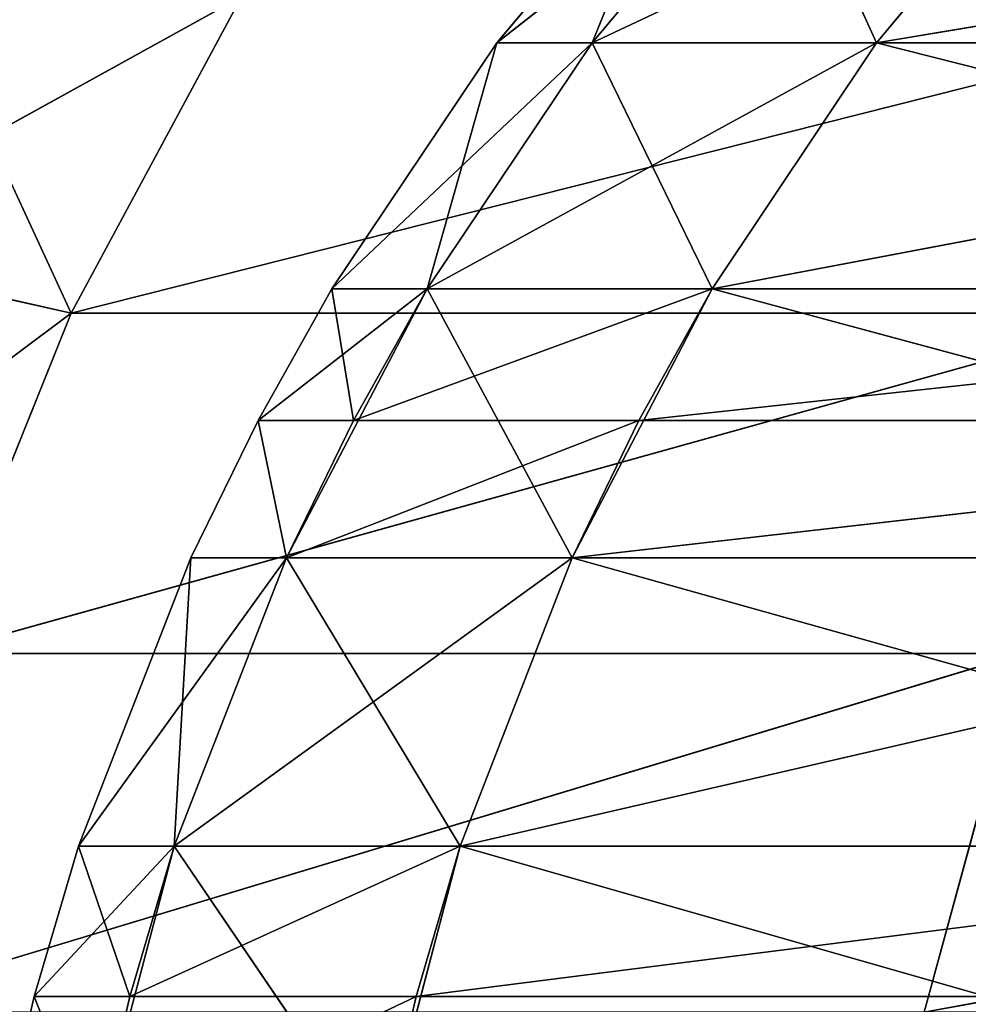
# Model space of a CAD drawing. Extents: x 23 to 1811, y 19 to 594.
# Tile 183 of 256: x 25.74 to 30.49, y 580.96 to 585.89. Entities that reach past the tile are written whole.
import ezdxf

# ---------------------------------------------------------------- set-up
doc = ezdxf.new("R2010")
doc.units = 0
doc.header["$LTSCALE"] = 25.4
doc.layers.get('0').update_dxf_attribs({"linetype": 'CONTINUOUS'})

# ---------------------------------------------------------------- blocks, each defined once
blk = doc.blocks.new('BE3C_SUNO_2740CFXXSR_STL')
at = {"color": 0}
for p, q in [((29.0539, 586.8728, 414.5029), (28.1305, 585.7698, 414.503)), ((28.1305, 585.7698, 414.503), (29.5289, 586.8728, 395.483)), ((28.1305, 585.7698, 414.503), (29.5289, 586.8728, 395.483)), ((29.0539, 586.8728, 414.5029), (28.1305, 585.7698, 414.503)), ((30.9489, 586.8729, 452.3985), (28.6066, 585.7698, 433.5661)), ((30.9489, 586.8729, 452.3985), (28.6066, 585.7698, 433.5661)), ((28.6066, 585.7698, 395.4369), (29.5289, 586.8728, 395.483)), ((28.6066, 585.7698, 395.4369), (29.5289, 586.8728, 395.483)), ((29.5289, 586.8728, 433.5199), (28.6066, 585.7698, 433.5661)), ((28.6066, 585.7698, 433.5661), (29.0539, 586.8728, 414.5029)), ((28.6066, 585.7698, 433.5661), (29.0539, 586.8728, 414.5029)), ((29.5289, 586.8728, 433.5199), (28.6066, 585.7698, 433.5661)), ((30.0301, 585.7698, 376.5121), (29.5289, 586.8728, 395.483)), ((30.0301, 585.7698, 376.5121), (29.5289, 586.8728, 395.483)), ((30.9489, 586.8729, 376.6045), (30.0301, 585.7698, 376.5121)), ((30.9489, 586.8729, 376.6045), (30.0301, 585.7698, 376.5121)), ((30.9489, 586.8729, 452.3985), (30.0301, 585.7698, 452.4909)), ((30.9489, 586.8729, 452.3985), (30.0301, 585.7698, 452.4909)), ((30.0301, 585.7698, 452.4909), (36.6105, 586.8728, 489.7192)), ((30.0301, 585.7698, 452.4909), (36.6105, 586.8728, 489.7192)), ((26.8523, 586.0017, 449.3542), (24.5659, 584.738, 414.5027)), ((26.8523, 586.0017, 449.3542), (24.5659, 584.738, 414.5027)), ((25.9994, 584.4172, 379.5721), (25.2668, 586.0016, 414.5027)), ((25.9994, 584.4172, 379.5721), (25.2668, 586.0016, 414.5027)), ((26.8521, 586.0016, 379.6501), (25.9994, 584.4172, 379.5721)), ((25.9994, 584.4172, 379.5721), (32.273, 586.0016, 341.674)), ((25.9994, 584.4172, 379.5721), (32.273, 586.0016, 341.674)), ((26.8521, 586.0016, 379.6501), (25.9994, 584.4172, 379.5721)), ((25.9996, 584.4173, 449.4321), (26.8523, 586.0017, 449.3542)), ((25.9996, 584.4173, 449.4321), (26.8523, 586.0017, 449.3542)), ((25.9996, 584.4173, 449.4321), (32.2732, 586.0017, 487.3303)), ((25.9996, 584.4173, 449.4321), (32.2732, 586.0017, 487.3303)), ((28.1305, 585.7698, 414.503), (27.3039, 584.5392, 414.503)), ((27.3039, 584.5392, 414.503), (28.6066, 585.7698, 395.4369)), ((27.3039, 584.5392, 414.503), (28.6066, 585.7698, 395.4369)), ((28.1305, 585.7698, 414.503), (27.3039, 584.5392, 414.503)), ((27.7811, 584.5392, 395.3956), (28.6066, 585.7698, 395.4369)), ((27.7811, 584.5392, 395.3956), (28.6066, 585.7698, 395.4369)), ((28.6066, 585.7698, 433.5661), (27.7811, 584.5392, 433.6074)), ((27.7811, 584.5392, 433.6074), (28.1305, 585.7698, 414.503)), ((27.7811, 584.5392, 433.6074), (28.1305, 585.7698, 414.503)), ((30.0301, 585.7698, 452.4909), (27.7811, 584.5392, 433.6074)), ((28.6066, 585.7698, 433.5661), (27.7811, 584.5392, 433.6074)), ((30.0301, 585.7698, 452.4909), (27.7811, 584.5392, 433.6074)), ((28.1305, 585.7698, 414.503), (28.6066, 585.7698, 395.4369)), ((28.1305, 585.7698, 414.503), (28.6066, 585.7698, 395.4369)), ((28.6066, 585.7698, 433.5661), (28.1305, 585.7698, 414.503)), ((28.6066, 585.7698, 433.5661), (28.1305, 585.7698, 414.503)), ((29.2078, 584.5392, 376.4293), (28.6066, 585.7698, 395.4369)), ((29.2078, 584.5392, 376.4293), (28.6066, 585.7698, 395.4369)), ((30.0301, 585.7698, 376.5121), (28.6066, 585.7698, 395.4369)), ((30.0301, 585.7698, 376.5121), (28.6066, 585.7698, 395.4369)), ((30.0301, 585.7698, 452.4909), (28.6066, 585.7698, 433.5661)), ((30.0301, 585.7698, 452.4909), (28.6066, 585.7698, 433.5661)), ((30.0301, 585.7698, 376.5121), (29.2078, 584.5392, 376.4293)), ((30.0301, 585.7698, 376.5121), (29.2078, 584.5392, 376.4293)), ((30.0301, 585.7698, 452.4909), (29.2078, 584.5393, 452.5737)), ((29.2078, 584.5393, 452.5737), (35.7056, 585.7698, 489.9034)), ((29.2078, 584.5393, 452.5737), (35.7056, 585.7698, 489.9034)), ((30.0301, 585.7698, 452.4909), (29.2078, 584.5393, 452.5737)), ((34.8957, 584.5392, 338.9347), (30.0301, 585.7698, 376.5121)), ((34.8957, 584.5392, 338.9347), (30.0301, 585.7698, 376.5121)), ((35.7056, 585.7698, 339.0995), (30.0301, 585.7698, 376.5121)), ((35.7056, 585.7698, 339.0995), (30.0301, 585.7698, 376.5121)), ((30.0301, 585.7698, 452.4909), (35.7056, 585.7698, 489.9034)), ((30.0301, 585.7698, 452.4909), (35.7056, 585.7698, 489.9034)), ((25.9994, 584.4172, 379.5721), (24.5659, 584.738, 414.5027)), ((25.9994, 584.4172, 379.5721), (24.5659, 584.738, 414.5027)), ((25.9996, 584.4173, 449.4321), (24.5659, 584.738, 414.5027)), ((25.9996, 584.4173, 449.4321), (24.5659, 584.738, 414.5027)), ((27.3039, 584.5392, 414.503), (26.9347, 583.8794, 414.503)), ((26.9347, 583.8794, 414.503), (27.7811, 584.5392, 395.3956)), ((26.9347, 583.8794, 414.503), (27.7811, 584.5392, 395.3956)), ((27.3039, 584.5392, 414.503), (26.9347, 583.8794, 414.503)), ((27.0768, 583.1927, 395.3604), (27.7811, 584.5392, 395.3956)), ((27.0768, 583.1927, 395.3604), (27.7811, 584.5392, 395.3956)), ((27.3039, 584.5392, 414.503), (27.7811, 584.5392, 395.3956)), ((27.3039, 584.5392, 414.503), (27.7811, 584.5392, 395.3956)), ((27.7811, 584.5392, 433.6074), (27.3039, 584.5392, 414.503)), ((27.7811, 584.5392, 433.6074), (27.3039, 584.5392, 414.503)), ((27.4124, 583.8795, 433.6258), (27.3039, 584.5392, 414.503)), ((27.4124, 583.8795, 433.6258), (27.3039, 584.5392, 414.503)), ((29.2078, 584.5393, 452.5737), (27.4124, 583.8795, 433.6258)), ((29.2078, 584.5393, 452.5737), (27.4124, 583.8795, 433.6258)), ((27.7811, 584.5392, 433.6074), (27.4124, 583.8795, 433.6258)), ((27.7811, 584.5392, 433.6074), (27.4124, 583.8795, 433.6258)), ((29.2078, 584.5393, 452.5737), (27.7811, 584.5392, 433.6074)), ((29.2078, 584.5393, 452.5737), (27.7811, 584.5392, 433.6074)), ((28.5062, 583.1927, 376.3587), (27.7811, 584.5392, 395.3956)), ((28.5062, 583.1927, 376.3587), (27.7811, 584.5392, 395.3956)), ((29.2078, 584.5392, 376.4293), (27.7811, 584.5392, 395.3956)), ((29.2078, 584.5392, 376.4293), (27.7811, 584.5392, 395.3956)), ((29.2078, 584.5392, 376.4293), (28.5062, 583.1927, 376.3587)), ((29.2078, 584.5392, 376.4293), (28.5062, 583.1927, 376.3587)), ((29.2078, 584.5393, 452.5737), (28.8404, 583.8795, 452.6106)), ((29.2078, 584.5393, 452.5737), (28.8404, 583.8795, 452.6106)), ((28.8404, 583.8795, 452.6106), (34.8957, 584.5392, 490.0683)), ((28.8404, 583.8795, 452.6106), (34.8957, 584.5392, 490.0683)), ((29.2078, 584.5393, 452.5737), (34.8957, 584.5392, 490.0683)), ((29.2078, 584.5393, 452.5737), (34.8957, 584.5392, 490.0683)), ((34.2047, 583.1927, 338.794), (29.2078, 584.5392, 376.4293)), ((34.2047, 583.1927, 338.794), (29.2078, 584.5392, 376.4293)), ((34.8957, 584.5392, 338.9347), (29.2078, 584.5392, 376.4293)), ((34.8957, 584.5392, 338.9347), (29.2078, 584.5392, 376.4293)), ((25.9996, 584.4173, 449.4321), (23.7225, 582.7138, 414.5025)), ((25.9996, 584.4173, 449.4321), (23.7225, 582.7138, 414.5025)), ((25.9994, 584.4172, 379.5721), (25.3143, 582.7138, 379.5095)), ((25.3143, 582.7138, 379.5095), (31.4325, 584.4172, 341.5102)), ((25.3143, 582.7138, 379.5095), (31.4325, 584.4172, 341.5102)), ((25.9994, 584.4172, 379.5721), (25.3143, 582.7138, 379.5095)), ((25.3144, 582.7139, 449.4948), (25.9996, 584.4173, 449.4321)), ((25.3144, 582.7139, 449.4948), (25.9996, 584.4173, 449.4321)), ((25.3144, 582.7139, 449.4948), (31.4327, 584.4173, 487.494)), ((25.3144, 582.7139, 449.4948), (31.4327, 584.4173, 487.494)), ((25.9994, 584.4172, 379.5721), (31.4325, 584.4172, 341.5102)), ((25.9994, 584.4172, 379.5721), (31.4325, 584.4172, 341.5102)), ((25.9996, 584.4173, 449.4321), (31.4327, 584.4173, 487.494)), ((25.9996, 584.4173, 449.4321), (31.4327, 584.4173, 487.494)), ((26.9347, 583.8794, 414.503), (26.5988, 583.1927, 414.5031)), ((26.9347, 583.8794, 414.503), (26.5988, 583.1927, 414.5031)), ((27.4124, 583.8795, 433.6258), (26.9347, 583.8794, 414.503)), ((27.4124, 583.8795, 433.6258), (26.9347, 583.8794, 414.503)), ((26.9347, 583.8794, 414.503), (27.0768, 583.1927, 395.3604)), ((26.9347, 583.8794, 414.503), (27.0768, 583.1927, 395.3604)), ((27.0768, 583.1927, 433.6426), (26.9347, 583.8794, 414.503)), ((27.0768, 583.1927, 433.6426), (26.9347, 583.8794, 414.503)), ((27.4124, 583.8795, 433.6258), (27.0768, 583.1927, 433.6426)), ((28.8404, 583.8795, 452.6106), (27.0768, 583.1927, 433.6426)), ((27.4124, 583.8795, 433.6258), (27.0768, 583.1927, 433.6426)), ((28.8404, 583.8795, 452.6106), (27.0768, 583.1927, 433.6426)), ((28.8404, 583.8795, 452.6106), (27.4124, 583.8795, 433.6258)), ((28.8404, 583.8795, 452.6106), (27.4124, 583.8795, 433.6258)), ((28.8404, 583.8795, 452.6106), (28.5061, 583.1928, 452.6442)), ((28.8404, 583.8795, 452.6106), (28.5061, 583.1928, 452.6442)), ((28.5061, 583.1928, 452.6442), (34.5339, 583.8794, 490.142)), ((28.5061, 583.1928, 452.6442), (34.5339, 583.8794, 490.142)), ((28.8404, 583.8795, 452.6106), (34.5339, 583.8794, 490.142)), ((28.8404, 583.8795, 452.6106), (34.5339, 583.8794, 490.142)), ((27.0768, 583.1927, 395.3604), (26.0363, 581.7495, 414.5031)), ((26.5988, 583.1927, 414.5031), (26.0363, 581.7495, 414.5031)), ((27.0768, 583.1927, 395.3604), (26.0363, 581.7495, 414.5031)), ((26.5988, 583.1927, 414.5031), (26.0363, 581.7495, 414.5031)), ((28.5061, 583.1928, 452.6442), (26.5151, 581.7495, 433.6707)), ((28.5061, 583.1928, 452.6442), (26.5151, 581.7495, 433.6707)), ((26.5151, 581.7495, 395.3322), (27.0768, 583.1927, 395.3604)), ((26.5151, 581.7495, 395.3322), (27.0768, 583.1927, 395.3604)), ((27.0768, 583.1927, 433.6426), (26.5151, 581.7495, 433.6707)), ((26.5151, 581.7495, 433.6707), (26.5988, 583.1927, 414.5031)), ((26.5151, 581.7495, 433.6707), (26.5988, 583.1927, 414.5031)), ((27.0768, 583.1927, 433.6426), (26.5151, 581.7495, 433.6707)), ((26.5988, 583.1927, 414.5031), (27.0768, 583.1927, 395.3604)), ((26.5988, 583.1927, 414.5031), (27.0768, 583.1927, 395.3604)), ((27.0768, 583.1927, 433.6426), (26.5988, 583.1927, 414.5031)), ((27.0768, 583.1927, 433.6426), (26.5988, 583.1927, 414.5031)), ((28.5061, 583.1928, 452.6442), (27.0768, 583.1927, 433.6426)), ((28.5061, 583.1928, 452.6442), (27.0768, 583.1927, 433.6426)), ((27.9465, 581.7495, 376.3024), (27.0768, 583.1927, 395.3604)), ((27.9465, 581.7495, 376.3024), (27.0768, 583.1927, 395.3604)), ((28.5062, 583.1927, 376.3587), (27.0768, 583.1927, 395.3604)), ((28.5062, 583.1927, 376.3587), (27.0768, 583.1927, 395.3604)), ((28.5061, 583.1928, 452.6442), (27.9465, 581.7496, 452.7005)), ((28.5061, 583.1928, 452.6442), (27.9465, 581.7496, 452.7005)), ((28.5062, 583.1927, 376.3587), (27.9465, 581.7495, 376.3024)), ((28.5062, 583.1927, 376.3587), (27.9465, 581.7495, 376.3024)), ((27.9465, 581.7496, 452.7005), (34.2046, 583.1927, 490.209)), ((27.9465, 581.7496, 452.7005), (34.2046, 583.1927, 490.209)), ((28.5061, 583.1928, 452.6442), (34.2046, 583.1927, 490.209)), ((28.5061, 583.1928, 452.6442), (34.2046, 583.1927, 490.209)), ((33.6536, 581.7495, 338.6818), (28.5062, 583.1927, 376.3587)), ((33.6536, 581.7495, 338.6818), (28.5062, 583.1927, 376.3587)), ((34.2047, 583.1927, 338.794), (28.5062, 583.1927, 376.3587)), ((34.2047, 583.1927, 338.794), (28.5062, 583.1927, 376.3587)), ((24.8188, 580.9191, 379.4642), (30.7571, 582.7138, 341.3786)), ((24.8188, 580.9191, 379.4642), (30.7571, 582.7138, 341.3786)), ((24.8189, 580.9192, 449.5401), (30.7573, 582.7139, 487.6256)), ((24.8189, 580.9192, 449.5401), (30.7573, 582.7139, 487.6256)), ((25.3143, 582.7138, 379.5095), (30.7571, 582.7138, 341.3786)), ((25.3143, 582.7138, 379.5095), (30.7571, 582.7138, 341.3786)), ((25.3144, 582.7139, 449.4948), (30.7573, 582.7139, 487.6256)), ((25.3144, 582.7139, 449.4948), (30.7573, 582.7139, 487.6256)), ((30.2687, 580.9191, 341.2835), (40.0345, 582.7138, 303.8878)), ((30.2687, 580.9191, 341.2835), (40.0345, 582.7138, 303.8878)), ((30.2687, 580.9191, 341.2835), (30.7571, 582.7138, 341.3786)), ((30.2687, 580.9191, 341.2835), (30.7571, 582.7138, 341.3786)), ((30.7573, 582.7139, 487.6256), (30.2689, 580.9192, 487.7207)), ((30.2689, 580.9192, 487.7207), (40.0348, 582.7139, 525.1164)), ((30.2689, 580.9192, 487.7207), (40.0348, 582.7139, 525.1164)), ((30.7573, 582.7139, 487.6256), (30.2689, 580.9192, 487.7207)), ((26.0363, 581.7495, 414.5031), (25.8148, 580.9985, 414.5031)), ((25.8148, 580.9985, 414.5031), (26.5151, 581.7495, 395.3322)), ((25.8148, 580.9985, 414.5031), (26.5151, 581.7495, 395.3322)), ((26.0363, 581.7495, 414.5031), (25.8148, 580.9985, 414.5031)), ((26.0363, 581.7495, 414.5031), (26.5151, 581.7495, 395.3322)), ((26.0363, 581.7495, 414.5031), (26.5151, 581.7495, 395.3322)), ((26.5151, 581.7495, 433.6707), (26.0363, 581.7495, 414.5031)), ((26.5151, 581.7495, 433.6707), (26.0363, 581.7495, 414.5031)), ((26.2938, 580.9985, 433.6818), (26.0363, 581.7495, 414.5031)), ((26.2938, 580.9985, 433.6818), (26.0363, 581.7495, 414.5031)), ((26.1147, 580.2323, 395.3122), (26.5151, 581.7495, 395.3322)), ((26.1147, 580.2323, 395.3122), (26.5151, 581.7495, 395.3322)), ((27.9465, 581.7496, 452.7005), (26.2938, 580.9985, 433.6818)), ((27.9465, 581.7496, 452.7005), (26.2938, 580.9985, 433.6818)), ((26.5151, 581.7495, 433.6707), (26.2938, 580.9985, 433.6818)), ((26.5151, 581.7495, 433.6707), (26.2938, 580.9985, 433.6818)), ((27.9465, 581.7496, 452.7005), (26.5151, 581.7495, 433.6707)), ((27.9465, 581.7496, 452.7005), (26.5151, 581.7495, 433.6707)), ((27.5477, 580.2323, 376.2623), (26.5151, 581.7495, 395.3322)), ((27.5477, 580.2323, 376.2623), (26.5151, 581.7495, 395.3322)), ((27.9465, 581.7495, 376.3024), (26.5151, 581.7495, 395.3322)), ((27.9465, 581.7495, 376.3024), (26.5151, 581.7495, 395.3322)), ((27.9465, 581.7495, 376.3024), (27.5477, 580.2323, 376.2623)), ((27.9465, 581.7495, 376.3024), (27.5477, 580.2323, 376.2623)), ((27.9465, 581.7496, 452.7005), (27.7261, 580.9985, 452.7227)), ((27.9465, 581.7496, 452.7005), (27.7261, 580.9985, 452.7227)), ((27.7261, 580.9985, 452.7227), (33.6534, 581.7495, 490.3212)), ((27.7261, 580.9985, 452.7227), (33.6534, 581.7495, 490.3212)), ((27.9465, 581.7496, 452.7005), (33.6534, 581.7495, 490.3212)), ((27.9465, 581.7496, 452.7005), (33.6534, 581.7495, 490.3212)), ((33.2607, 580.2323, 338.6018), (27.9465, 581.7495, 376.3024)), ((33.2607, 580.2323, 338.6018), (27.9465, 581.7495, 376.3024)), ((33.6536, 581.7495, 338.6818), (27.9465, 581.7495, 376.3024)), ((33.6536, 581.7495, 338.6818), (27.9465, 581.7495, 376.3024)), ((25.8148, 580.9985, 414.5031), (25.6354, 580.2323, 414.5031)), ((25.8148, 580.9985, 414.5031), (25.6354, 580.2323, 414.5031)), ((25.8148, 580.9985, 414.5031), (26.1147, 580.2323, 395.3122)), ((25.8148, 580.9985, 414.5031), (26.1147, 580.2323, 395.3122)), ((26.2938, 580.9985, 433.6818), (25.8148, 580.9985, 414.5031)), ((26.2938, 580.9985, 433.6818), (25.8148, 580.9985, 414.5031)), ((26.1146, 580.2324, 433.6907), (25.8148, 580.9985, 414.5031)), ((26.1146, 580.2324, 433.6907), (25.8148, 580.9985, 414.5031)), ((26.2938, 580.9985, 433.6818), (26.1146, 580.2324, 433.6907)), ((27.7261, 580.9985, 452.7227), (26.1146, 580.2324, 433.6907)), ((26.2938, 580.9985, 433.6818), (26.1146, 580.2324, 433.6907)), ((27.7261, 580.9985, 452.7227), (26.1146, 580.2324, 433.6907)), ((27.7261, 580.9985, 452.7227), (26.2938, 580.9985, 433.6818)), ((27.7261, 580.9985, 452.7227), (26.2938, 580.9985, 433.6818)), ((27.7261, 580.9985, 452.7227), (27.5476, 580.2324, 452.7407)), ((27.7261, 580.9985, 452.7227), (27.5476, 580.2324, 452.7407)), ((27.7261, 580.9985, 452.7227), (33.4364, 580.9985, 490.3654)), ((27.7261, 580.9985, 452.7227), (33.4364, 580.9985, 490.3654))]:
    blk.add_line(p, q, dxfattribs=at)
mesh = blk.add_polyface(dxfattribs=at)
corners = [(29.0539, 586.8728, 414.5029), (28.1305, 585.7698, 414.503), (29.5289, 586.8728, 395.483)]
mesh.append_faces([[corners[k] for k in face] for face in [(0, 1, 2)]], dxfattribs={"color": 0})
mesh = blk.add_polyface(dxfattribs=at)
corners = [(29.5289, 586.8728, 395.483), (28.1305, 585.7698, 414.503), (28.6066, 585.7698, 395.4369)]
mesh.append_faces([[corners[k] for k in face] for face in [(0, 1, 2)]], dxfattribs={"color": 0})
mesh = blk.add_polyface(dxfattribs=at)
corners = [(29.0539, 586.8728, 414.5029), (28.6066, 585.7698, 433.5661), (28.1305, 585.7698, 414.503)]
mesh.append_faces([[corners[k] for k in face] for face in [(0, 1, 2)]], dxfattribs={"color": 0})
mesh = blk.add_polyface(dxfattribs=at)
corners = [(30.9489, 586.8729, 452.3985), (28.6066, 585.7698, 433.5661), (29.5289, 586.8728, 433.5199)]
mesh.append_faces([[corners[k] for k in face] for face in [(0, 1, 2)]], dxfattribs={"color": 0})
mesh = blk.add_polyface(dxfattribs=at)
corners = [(30.9489, 586.8729, 452.3985), (30.0301, 585.7698, 452.4909), (28.6066, 585.7698, 433.5661)]
mesh.append_faces([[corners[k] for k in face] for face in [(0, 1, 2)]], dxfattribs={"color": 0})
mesh = blk.add_polyface(dxfattribs=at)
corners = [(29.5289, 586.8728, 395.483), (28.6066, 585.7698, 395.4369), (30.0301, 585.7698, 376.5121)]
mesh.append_faces([[corners[k] for k in face] for face in [(0, 1, 2)]], dxfattribs={"color": 0})
mesh = blk.add_polyface(dxfattribs=at)
corners = [(29.5289, 586.8728, 433.5199), (28.6066, 585.7698, 433.5661), (29.0539, 586.8728, 414.5029)]
mesh.append_faces([[corners[k] for k in face] for face in [(0, 1, 2)]], dxfattribs={"color": 0})
mesh = blk.add_polyface(dxfattribs=at)
corners = [(30.9489, 586.8729, 376.6045), (29.5289, 586.8728, 395.483), (30.0301, 585.7698, 376.5121)]
mesh.append_faces([[corners[k] for k in face] for face in [(0, 1, 2)]], dxfattribs={"color": 0})
mesh = blk.add_polyface(dxfattribs=at)
corners = [(30.9489, 586.8729, 376.6045), (30.0301, 585.7698, 376.5121), (35.7056, 585.7698, 339.0995)]
mesh.append_faces([[corners[k] for k in face] for face in [(0, 1, 2)]], dxfattribs={"color": 0})
mesh = blk.add_polyface(dxfattribs=at)
corners = [(30.9489, 586.8729, 452.3985), (36.6105, 586.8728, 489.7192), (30.0301, 585.7698, 452.4909)]
mesh.append_faces([[corners[k] for k in face] for face in [(0, 1, 2)]], dxfattribs={"color": 0})
mesh = blk.add_polyface(dxfattribs=at)
corners = [(36.6105, 586.8728, 489.7192), (35.7056, 585.7698, 489.9034), (30.0301, 585.7698, 452.4909)]
mesh.append_faces([[corners[k] for k in face] for face in [(0, 1, 2)]], dxfattribs={"color": 0})
mesh = blk.add_polyface(dxfattribs=at)
corners = [(26.8523, 586.0017, 449.3542), (24.5659, 584.738, 414.5027), (25.9996, 584.4173, 449.4321)]
mesh.append_faces([[corners[k] for k in face] for face in [(0, 1, 2)]], dxfattribs={"color": 0})
mesh = blk.add_polyface(dxfattribs=at)
corners = [(26.8523, 586.0017, 449.3542), (25.2668, 586.0016, 414.5027), (24.5659, 584.738, 414.5027)]
mesh.append_faces([[corners[k] for k in face] for face in [(0, 1, 2)]], dxfattribs={"color": 0})
mesh = blk.add_polyface(dxfattribs=at)
corners = [(25.2668, 586.0016, 414.5027), (25.9994, 584.4172, 379.5721), (24.5659, 584.738, 414.5027)]
mesh.append_faces([[corners[k] for k in face] for face in [(0, 1, 2)]], dxfattribs={"color": 0})
mesh = blk.add_polyface(dxfattribs=at)
corners = [(26.8521, 586.0016, 379.6501), (25.9994, 584.4172, 379.5721), (25.2668, 586.0016, 414.5027)]
mesh.append_faces([[corners[k] for k in face] for face in [(0, 1, 2)]], dxfattribs={"color": 0})
mesh = blk.add_polyface(dxfattribs=at)
corners = [(32.273, 586.0016, 341.674), (31.4325, 584.4172, 341.5102), (25.9994, 584.4172, 379.5721)]
mesh.append_faces([[corners[k] for k in face] for face in [(0, 1, 2)]], dxfattribs={"color": 0})
mesh = blk.add_polyface(dxfattribs=at)
corners = [(32.273, 586.0016, 341.674), (25.9994, 584.4172, 379.5721), (26.8521, 586.0016, 379.6501)]
mesh.append_faces([[corners[k] for k in face] for face in [(0, 1, 2)]], dxfattribs={"color": 0})
mesh = blk.add_polyface(dxfattribs=at)
corners = [(26.8523, 586.0017, 449.3542), (25.9996, 584.4173, 449.4321), (32.2732, 586.0017, 487.3303)]
mesh.append_faces([[corners[k] for k in face] for face in [(0, 1, 2)]], dxfattribs={"color": 0})
mesh = blk.add_polyface(dxfattribs=at)
corners = [(32.2732, 586.0017, 487.3303), (25.9996, 584.4173, 449.4321), (31.4327, 584.4173, 487.494)]
mesh.append_faces([[corners[k] for k in face] for face in [(0, 1, 2)]], dxfattribs={"color": 0})
mesh = blk.add_polyface(dxfattribs=at)
corners = [(28.1305, 585.7698, 414.503), (27.3039, 584.5392, 414.503), (28.6066, 585.7698, 395.4369)]
mesh.append_faces([[corners[k] for k in face] for face in [(0, 1, 2)]], dxfattribs={"color": 0})
mesh = blk.add_polyface(dxfattribs=at)
corners = [(28.6066, 585.7698, 395.4369), (27.3039, 584.5392, 414.503), (27.7811, 584.5392, 395.3956)]
mesh.append_faces([[corners[k] for k in face] for face in [(0, 1, 2)]], dxfattribs={"color": 0})
mesh = blk.add_polyface(dxfattribs=at)
corners = [(28.1305, 585.7698, 414.503), (27.7811, 584.5392, 433.6074), (27.3039, 584.5392, 414.503)]
mesh.append_faces([[corners[k] for k in face] for face in [(0, 1, 2)]], dxfattribs={"color": 0})
mesh = blk.add_polyface(dxfattribs=at)
corners = [(28.6066, 585.7698, 395.4369), (27.7811, 584.5392, 395.3956), (29.2078, 584.5392, 376.4293)]
mesh.append_faces([[corners[k] for k in face] for face in [(0, 1, 2)]], dxfattribs={"color": 0})
mesh = blk.add_polyface(dxfattribs=at)
corners = [(28.6066, 585.7698, 433.5661), (27.7811, 584.5392, 433.6074), (28.1305, 585.7698, 414.503)]
mesh.append_faces([[corners[k] for k in face] for face in [(0, 1, 2)]], dxfattribs={"color": 0})
mesh = blk.add_polyface(dxfattribs=at)
corners = [(30.0301, 585.7698, 452.4909), (27.7811, 584.5392, 433.6074), (28.6066, 585.7698, 433.5661)]
mesh.append_faces([[corners[k] for k in face] for face in [(0, 1, 2)]], dxfattribs={"color": 0})
mesh = blk.add_polyface(dxfattribs=at)
corners = [(30.0301, 585.7698, 452.4909), (29.2078, 584.5393, 452.5737), (27.7811, 584.5392, 433.6074)]
mesh.append_faces([[corners[k] for k in face] for face in [(0, 1, 2)]], dxfattribs={"color": 0})
mesh = blk.add_polyface(dxfattribs=at)
corners = [(30.0301, 585.7698, 376.5121), (28.6066, 585.7698, 395.4369), (29.2078, 584.5392, 376.4293)]
mesh.append_faces([[corners[k] for k in face] for face in [(0, 1, 2)]], dxfattribs={"color": 0})
mesh = blk.add_polyface(dxfattribs=at)
corners = [(30.0301, 585.7698, 376.5121), (29.2078, 584.5392, 376.4293), (34.8957, 584.5392, 338.9347)]
mesh.append_faces([[corners[k] for k in face] for face in [(0, 1, 2)]], dxfattribs={"color": 0})
mesh = blk.add_polyface(dxfattribs=at)
corners = [(35.7056, 585.7698, 489.9034), (34.8957, 584.5392, 490.0683), (29.2078, 584.5393, 452.5737)]
mesh.append_faces([[corners[k] for k in face] for face in [(0, 1, 2)]], dxfattribs={"color": 0})
mesh = blk.add_polyface(dxfattribs=at)
corners = [(30.0301, 585.7698, 452.4909), (35.7056, 585.7698, 489.9034), (29.2078, 584.5393, 452.5737)]
mesh.append_faces([[corners[k] for k in face] for face in [(0, 1, 2)]], dxfattribs={"color": 0})
mesh = blk.add_polyface(dxfattribs=at)
corners = [(30.0301, 585.7698, 376.5121), (34.8957, 584.5392, 338.9347), (35.7056, 585.7698, 339.0995)]
mesh.append_faces([[corners[k] for k in face] for face in [(0, 1, 2)]], dxfattribs={"color": 0})
mesh = blk.add_polyface(dxfattribs=at)
corners = [(24.5659, 584.738, 414.5027), (23.7225, 582.7138, 414.5025), (25.9996, 584.4173, 449.4321)]
mesh.append_faces([[corners[k] for k in face] for face in [(0, 1, 2)]], dxfattribs={"color": 0})
mesh = blk.add_polyface(dxfattribs=at)
corners = [(24.5659, 584.738, 414.5027), (25.9994, 584.4172, 379.5721), (25.3143, 582.7138, 379.5095)]
mesh.append_faces([[corners[k] for k in face] for face in [(0, 1, 2)]], dxfattribs={"color": 0})
mesh = blk.add_polyface(dxfattribs=at)
corners = [(27.3039, 584.5392, 414.503), (26.9347, 583.8794, 414.503), (27.7811, 584.5392, 395.3956)]
mesh.append_faces([[corners[k] for k in face] for face in [(0, 1, 2)]], dxfattribs={"color": 0})
mesh = blk.add_polyface(dxfattribs=at)
corners = [(27.7811, 584.5392, 395.3956), (26.9347, 583.8794, 414.503), (27.0768, 583.1927, 395.3604)]
mesh.append_faces([[corners[k] for k in face] for face in [(0, 1, 2)]], dxfattribs={"color": 0})
mesh = blk.add_polyface(dxfattribs=at)
corners = [(27.3039, 584.5392, 414.503), (27.4124, 583.8795, 433.6258), (26.9347, 583.8794, 414.503)]
mesh.append_faces([[corners[k] for k in face] for face in [(0, 1, 2)]], dxfattribs={"color": 0})
mesh = blk.add_polyface(dxfattribs=at)
corners = [(27.7811, 584.5392, 395.3956), (27.0768, 583.1927, 395.3604), (28.5062, 583.1927, 376.3587)]
mesh.append_faces([[corners[k] for k in face] for face in [(0, 1, 2)]], dxfattribs={"color": 0})
mesh = blk.add_polyface(dxfattribs=at)
corners = [(27.7811, 584.5392, 433.6074), (27.4124, 583.8795, 433.6258), (27.3039, 584.5392, 414.503)]
mesh.append_faces([[corners[k] for k in face] for face in [(0, 1, 2)]], dxfattribs={"color": 0})
mesh = blk.add_polyface(dxfattribs=at)
corners = [(29.2078, 584.5393, 452.5737), (27.4124, 583.8795, 433.6258), (27.7811, 584.5392, 433.6074)]
mesh.append_faces([[corners[k] for k in face] for face in [(0, 1, 2)]], dxfattribs={"color": 0})
mesh = blk.add_polyface(dxfattribs=at)
corners = [(29.2078, 584.5393, 452.5737), (28.8404, 583.8795, 452.6106), (27.4124, 583.8795, 433.6258)]
mesh.append_faces([[corners[k] for k in face] for face in [(0, 1, 2)]], dxfattribs={"color": 0})
mesh = blk.add_polyface(dxfattribs=at)
corners = [(27.7811, 584.5392, 395.3956), (28.5062, 583.1927, 376.3587), (29.2078, 584.5392, 376.4293)]
mesh.append_faces([[corners[k] for k in face] for face in [(0, 1, 2)]], dxfattribs={"color": 0})
mesh = blk.add_polyface(dxfattribs=at)
corners = [(29.2078, 584.5392, 376.4293), (28.5062, 583.1927, 376.3587), (34.2047, 583.1927, 338.794)]
mesh.append_faces([[corners[k] for k in face] for face in [(0, 1, 2)]], dxfattribs={"color": 0})
mesh = blk.add_polyface(dxfattribs=at)
corners = [(29.2078, 584.5393, 452.5737), (34.8957, 584.5392, 490.0683), (28.8404, 583.8795, 452.6106)]
mesh.append_faces([[corners[k] for k in face] for face in [(0, 1, 2)]], dxfattribs={"color": 0})
mesh = blk.add_polyface(dxfattribs=at)
corners = [(34.8957, 584.5392, 490.0683), (34.5339, 583.8794, 490.142), (28.8404, 583.8795, 452.6106)]
mesh.append_faces([[corners[k] for k in face] for face in [(0, 1, 2)]], dxfattribs={"color": 0})
mesh = blk.add_polyface(dxfattribs=at)
corners = [(29.2078, 584.5392, 376.4293), (34.2047, 583.1927, 338.794), (34.8957, 584.5392, 338.9347)]
mesh.append_faces([[corners[k] for k in face] for face in [(0, 1, 2)]], dxfattribs={"color": 0})
mesh = blk.add_polyface(dxfattribs=at)
corners = [(25.9996, 584.4173, 449.4321), (23.7225, 582.7138, 414.5025), (25.3144, 582.7139, 449.4948)]
mesh.append_faces([[corners[k] for k in face] for face in [(0, 1, 2)]], dxfattribs={"color": 0})
mesh = blk.add_polyface(dxfattribs=at)
corners = [(31.4325, 584.4172, 341.5102), (30.7571, 582.7138, 341.3786), (25.3143, 582.7138, 379.5095)]
mesh.append_faces([[corners[k] for k in face] for face in [(0, 1, 2)]], dxfattribs={"color": 0})
mesh = blk.add_polyface(dxfattribs=at)
corners = [(31.4325, 584.4172, 341.5102), (25.3143, 582.7138, 379.5095), (25.9994, 584.4172, 379.5721)]
mesh.append_faces([[corners[k] for k in face] for face in [(0, 1, 2)]], dxfattribs={"color": 0})
mesh = blk.add_polyface(dxfattribs=at)
corners = [(25.9996, 584.4173, 449.4321), (25.3144, 582.7139, 449.4948), (31.4327, 584.4173, 487.494)]
mesh.append_faces([[corners[k] for k in face] for face in [(0, 1, 2)]], dxfattribs={"color": 0})
mesh = blk.add_polyface(dxfattribs=at)
corners = [(31.4327, 584.4173, 487.494), (25.3144, 582.7139, 449.4948), (30.7573, 582.7139, 487.6256)]
mesh.append_faces([[corners[k] for k in face] for face in [(0, 1, 2)]], dxfattribs={"color": 0})
mesh = blk.add_polyface(dxfattribs=at)
corners = [(26.9347, 583.8794, 414.503), (26.5988, 583.1927, 414.5031), (27.0768, 583.1927, 395.3604)]
mesh.append_faces([[corners[k] for k in face] for face in [(0, 1, 2)]], dxfattribs={"color": 0})
mesh = blk.add_polyface(dxfattribs=at)
corners = [(26.9347, 583.8794, 414.503), (27.0768, 583.1927, 433.6426), (26.5988, 583.1927, 414.5031)]
mesh.append_faces([[corners[k] for k in face] for face in [(0, 1, 2)]], dxfattribs={"color": 0})
mesh = blk.add_polyface(dxfattribs=at)
corners = [(27.4124, 583.8795, 433.6258), (27.0768, 583.1927, 433.6426), (26.9347, 583.8794, 414.503)]
mesh.append_faces([[corners[k] for k in face] for face in [(0, 1, 2)]], dxfattribs={"color": 0})
mesh = blk.add_polyface(dxfattribs=at)
corners = [(28.8404, 583.8795, 452.6106), (27.0768, 583.1927, 433.6426), (27.4124, 583.8795, 433.6258)]
mesh.append_faces([[corners[k] for k in face] for face in [(0, 1, 2)]], dxfattribs={"color": 0})
mesh = blk.add_polyface(dxfattribs=at)
corners = [(28.8404, 583.8795, 452.6106), (28.5061, 583.1928, 452.6442), (27.0768, 583.1927, 433.6426)]
mesh.append_faces([[corners[k] for k in face] for face in [(0, 1, 2)]], dxfattribs={"color": 0})
mesh = blk.add_polyface(dxfattribs=at)
corners = [(28.8404, 583.8795, 452.6106), (34.5339, 583.8794, 490.142), (28.5061, 583.1928, 452.6442)]
mesh.append_faces([[corners[k] for k in face] for face in [(0, 1, 2)]], dxfattribs={"color": 0})
mesh = blk.add_polyface(dxfattribs=at)
corners = [(34.5339, 583.8794, 490.142), (34.2046, 583.1927, 490.209), (28.5061, 583.1928, 452.6442)]
mesh.append_faces([[corners[k] for k in face] for face in [(0, 1, 2)]], dxfattribs={"color": 0})
mesh = blk.add_polyface(dxfattribs=at)
corners = [(27.0768, 583.1927, 395.3604), (26.0363, 581.7495, 414.5031), (26.5151, 581.7495, 395.3322)]
mesh.append_faces([[corners[k] for k in face] for face in [(0, 1, 2)]], dxfattribs={"color": 0})
mesh = blk.add_polyface(dxfattribs=at)
corners = [(26.5988, 583.1927, 414.5031), (26.0363, 581.7495, 414.5031), (27.0768, 583.1927, 395.3604)]
mesh.append_faces([[corners[k] for k in face] for face in [(0, 1, 2)]], dxfattribs={"color": 0})
mesh = blk.add_polyface(dxfattribs=at)
corners = [(26.5988, 583.1927, 414.5031), (26.5151, 581.7495, 433.6707), (26.0363, 581.7495, 414.5031)]
mesh.append_faces([[corners[k] for k in face] for face in [(0, 1, 2)]], dxfattribs={"color": 0})
mesh = blk.add_polyface(dxfattribs=at)
corners = [(28.5061, 583.1928, 452.6442), (26.5151, 581.7495, 433.6707), (27.0768, 583.1927, 433.6426)]
mesh.append_faces([[corners[k] for k in face] for face in [(0, 1, 2)]], dxfattribs={"color": 0})
mesh = blk.add_polyface(dxfattribs=at)
corners = [(28.5061, 583.1928, 452.6442), (27.9465, 581.7496, 452.7005), (26.5151, 581.7495, 433.6707)]
mesh.append_faces([[corners[k] for k in face] for face in [(0, 1, 2)]], dxfattribs={"color": 0})
mesh = blk.add_polyface(dxfattribs=at)
corners = [(27.0768, 583.1927, 395.3604), (26.5151, 581.7495, 395.3322), (27.9465, 581.7495, 376.3024)]
mesh.append_faces([[corners[k] for k in face] for face in [(0, 1, 2)]], dxfattribs={"color": 0})
mesh = blk.add_polyface(dxfattribs=at)
corners = [(27.0768, 583.1927, 433.6426), (26.5151, 581.7495, 433.6707), (26.5988, 583.1927, 414.5031)]
mesh.append_faces([[corners[k] for k in face] for face in [(0, 1, 2)]], dxfattribs={"color": 0})
mesh = blk.add_polyface(dxfattribs=at)
corners = [(27.0768, 583.1927, 395.3604), (27.9465, 581.7495, 376.3024), (28.5062, 583.1927, 376.3587)]
mesh.append_faces([[corners[k] for k in face] for face in [(0, 1, 2)]], dxfattribs={"color": 0})
mesh = blk.add_polyface(dxfattribs=at)
corners = [(28.5061, 583.1928, 452.6442), (34.2046, 583.1927, 490.209), (27.9465, 581.7496, 452.7005)]
mesh.append_faces([[corners[k] for k in face] for face in [(0, 1, 2)]], dxfattribs={"color": 0})
mesh = blk.add_polyface(dxfattribs=at)
corners = [(28.5062, 583.1927, 376.3587), (27.9465, 581.7495, 376.3024), (33.6536, 581.7495, 338.6818)]
mesh.append_faces([[corners[k] for k in face] for face in [(0, 1, 2)]], dxfattribs={"color": 0})
mesh = blk.add_polyface(dxfattribs=at)
corners = [(34.2046, 583.1927, 490.209), (33.6534, 581.7495, 490.3212), (27.9465, 581.7496, 452.7005)]
mesh.append_faces([[corners[k] for k in face] for face in [(0, 1, 2)]], dxfattribs={"color": 0})
mesh = blk.add_polyface(dxfattribs=at)
corners = [(28.5062, 583.1927, 376.3587), (33.6536, 581.7495, 338.6818), (34.2047, 583.1927, 338.794)]
mesh.append_faces([[corners[k] for k in face] for face in [(0, 1, 2)]], dxfattribs={"color": 0})
mesh = blk.add_polyface(dxfattribs=at)
corners = [(30.7571, 582.7138, 341.3786), (30.2687, 580.9191, 341.2835), (24.8188, 580.9191, 379.4642)]
mesh.append_faces([[corners[k] for k in face] for face in [(0, 1, 2)]], dxfattribs={"color": 0})
mesh = blk.add_polyface(dxfattribs=at)
corners = [(30.7571, 582.7138, 341.3786), (24.8188, 580.9191, 379.4642), (25.3143, 582.7138, 379.5095)]
mesh.append_faces([[corners[k] for k in face] for face in [(0, 1, 2)]], dxfattribs={"color": 0})
mesh = blk.add_polyface(dxfattribs=at)
corners = [(25.3144, 582.7139, 449.4948), (24.8189, 580.9192, 449.5401), (30.7573, 582.7139, 487.6256)]
mesh.append_faces([[corners[k] for k in face] for face in [(0, 1, 2)]], dxfattribs={"color": 0})
mesh = blk.add_polyface(dxfattribs=at)
corners = [(30.7573, 582.7139, 487.6256), (24.8189, 580.9192, 449.5401), (30.2689, 580.9192, 487.7207)]
mesh.append_faces([[corners[k] for k in face] for face in [(0, 1, 2)]], dxfattribs={"color": 0})
mesh = blk.add_polyface(dxfattribs=at)
corners = [(40.0345, 582.7138, 303.8878), (39.5581, 580.9191, 303.7444), (30.2687, 580.9191, 341.2835)]
mesh.append_faces([[corners[k] for k in face] for face in [(0, 1, 2)]], dxfattribs={"color": 0})
mesh = blk.add_polyface(dxfattribs=at)
corners = [(40.0345, 582.7138, 303.8878), (30.2687, 580.9191, 341.2835), (30.7571, 582.7138, 341.3786)]
mesh.append_faces([[corners[k] for k in face] for face in [(0, 1, 2)]], dxfattribs={"color": 0})
mesh = blk.add_polyface(dxfattribs=at)
corners = [(30.7573, 582.7139, 487.6256), (30.2689, 580.9192, 487.7207), (40.0348, 582.7139, 525.1164)]
mesh.append_faces([[corners[k] for k in face] for face in [(0, 1, 2)]], dxfattribs={"color": 0})
mesh = blk.add_polyface(dxfattribs=at)
corners = [(40.0348, 582.7139, 525.1164), (30.2689, 580.9192, 487.7207), (39.5583, 580.9193, 525.2598)]
mesh.append_faces([[corners[k] for k in face] for face in [(0, 1, 2)]], dxfattribs={"color": 0})
mesh = blk.add_polyface(dxfattribs=at)
corners = [(26.0363, 581.7495, 414.5031), (25.8148, 580.9985, 414.5031), (26.5151, 581.7495, 395.3322)]
mesh.append_faces([[corners[k] for k in face] for face in [(0, 1, 2)]], dxfattribs={"color": 0})
mesh = blk.add_polyface(dxfattribs=at)
corners = [(26.5151, 581.7495, 395.3322), (25.8148, 580.9985, 414.5031), (26.1147, 580.2323, 395.3122)]
mesh.append_faces([[corners[k] for k in face] for face in [(0, 1, 2)]], dxfattribs={"color": 0})
mesh = blk.add_polyface(dxfattribs=at)
corners = [(26.0363, 581.7495, 414.5031), (26.2938, 580.9985, 433.6818), (25.8148, 580.9985, 414.5031)]
mesh.append_faces([[corners[k] for k in face] for face in [(0, 1, 2)]], dxfattribs={"color": 0})
mesh = blk.add_polyface(dxfattribs=at)
corners = [(26.5151, 581.7495, 433.6707), (26.2938, 580.9985, 433.6818), (26.0363, 581.7495, 414.5031)]
mesh.append_faces([[corners[k] for k in face] for face in [(0, 1, 2)]], dxfattribs={"color": 0})
mesh = blk.add_polyface(dxfattribs=at)
corners = [(26.5151, 581.7495, 395.3322), (26.1147, 580.2323, 395.3122), (27.5477, 580.2323, 376.2623)]
mesh.append_faces([[corners[k] for k in face] for face in [(0, 1, 2)]], dxfattribs={"color": 0})
mesh = blk.add_polyface(dxfattribs=at)
corners = [(27.9465, 581.7496, 452.7005), (26.2938, 580.9985, 433.6818), (26.5151, 581.7495, 433.6707)]
mesh.append_faces([[corners[k] for k in face] for face in [(0, 1, 2)]], dxfattribs={"color": 0})
mesh = blk.add_polyface(dxfattribs=at)
corners = [(27.9465, 581.7496, 452.7005), (27.7261, 580.9985, 452.7227), (26.2938, 580.9985, 433.6818)]
mesh.append_faces([[corners[k] for k in face] for face in [(0, 1, 2)]], dxfattribs={"color": 0})
mesh = blk.add_polyface(dxfattribs=at)
corners = [(26.5151, 581.7495, 395.3322), (27.5477, 580.2323, 376.2623), (27.9465, 581.7495, 376.3024)]
mesh.append_faces([[corners[k] for k in face] for face in [(0, 1, 2)]], dxfattribs={"color": 0})
mesh = blk.add_polyface(dxfattribs=at)
corners = [(27.9465, 581.7495, 376.3024), (27.5477, 580.2323, 376.2623), (33.2607, 580.2323, 338.6018)]
mesh.append_faces([[corners[k] for k in face] for face in [(0, 1, 2)]], dxfattribs={"color": 0})
mesh = blk.add_polyface(dxfattribs=at)
corners = [(27.9465, 581.7496, 452.7005), (33.6534, 581.7495, 490.3212), (27.7261, 580.9985, 452.7227)]
mesh.append_faces([[corners[k] for k in face] for face in [(0, 1, 2)]], dxfattribs={"color": 0})
mesh = blk.add_polyface(dxfattribs=at)
corners = [(33.6534, 581.7495, 490.3212), (33.4364, 580.9985, 490.3654), (27.7261, 580.9985, 452.7227)]
mesh.append_faces([[corners[k] for k in face] for face in [(0, 1, 2)]], dxfattribs={"color": 0})
mesh = blk.add_polyface(dxfattribs=at)
corners = [(27.9465, 581.7495, 376.3024), (33.2607, 580.2323, 338.6018), (33.6536, 581.7495, 338.6818)]
mesh.append_faces([[corners[k] for k in face] for face in [(0, 1, 2)]], dxfattribs={"color": 0})
mesh = blk.add_polyface(dxfattribs=at)
corners = [(25.8148, 580.9985, 414.5031), (25.6354, 580.2323, 414.5031), (26.1147, 580.2323, 395.3122)]
mesh.append_faces([[corners[k] for k in face] for face in [(0, 1, 2)]], dxfattribs={"color": 0})
mesh = blk.add_polyface(dxfattribs=at)
corners = [(25.8148, 580.9985, 414.5031), (26.1146, 580.2324, 433.6907), (25.6354, 580.2323, 414.5031)]
mesh.append_faces([[corners[k] for k in face] for face in [(0, 1, 2)]], dxfattribs={"color": 0})
mesh = blk.add_polyface(dxfattribs=at)
corners = [(26.2938, 580.9985, 433.6818), (26.1146, 580.2324, 433.6907), (25.8148, 580.9985, 414.5031)]
mesh.append_faces([[corners[k] for k in face] for face in [(0, 1, 2)]], dxfattribs={"color": 0})
mesh = blk.add_polyface(dxfattribs=at)
corners = [(27.7261, 580.9985, 452.7227), (26.1146, 580.2324, 433.6907), (26.2938, 580.9985, 433.6818)]
mesh.append_faces([[corners[k] for k in face] for face in [(0, 1, 2)]], dxfattribs={"color": 0})
mesh = blk.add_polyface(dxfattribs=at)
corners = [(27.7261, 580.9985, 452.7227), (27.5476, 580.2324, 452.7407), (26.1146, 580.2324, 433.6907)]
mesh.append_faces([[corners[k] for k in face] for face in [(0, 1, 2)]], dxfattribs={"color": 0})
mesh = blk.add_polyface(dxfattribs=at)
corners = [(33.4364, 580.9985, 490.3654), (33.2606, 580.2323, 490.4012), (27.5476, 580.2324, 452.7407)]
mesh.append_faces([[corners[k] for k in face] for face in [(0, 1, 2)]], dxfattribs={"color": 0})
mesh = blk.add_polyface(dxfattribs=at)
corners = [(33.4364, 580.9985, 490.3654), (27.5476, 580.2324, 452.7407), (27.7261, 580.9985, 452.7227)]
mesh.append_faces([[corners[k] for k in face] for face in [(0, 1, 2)]], dxfattribs={"color": 0})

msp = doc.modelspace()

# ---------------------------------------------------------------- block references
at = {"color": 0}
msp.add_blockref('BE3C_SUNO_2740CFXXSR_STL', (0, 0), dxfattribs=at)

doc.saveas('drawing.dxf')
